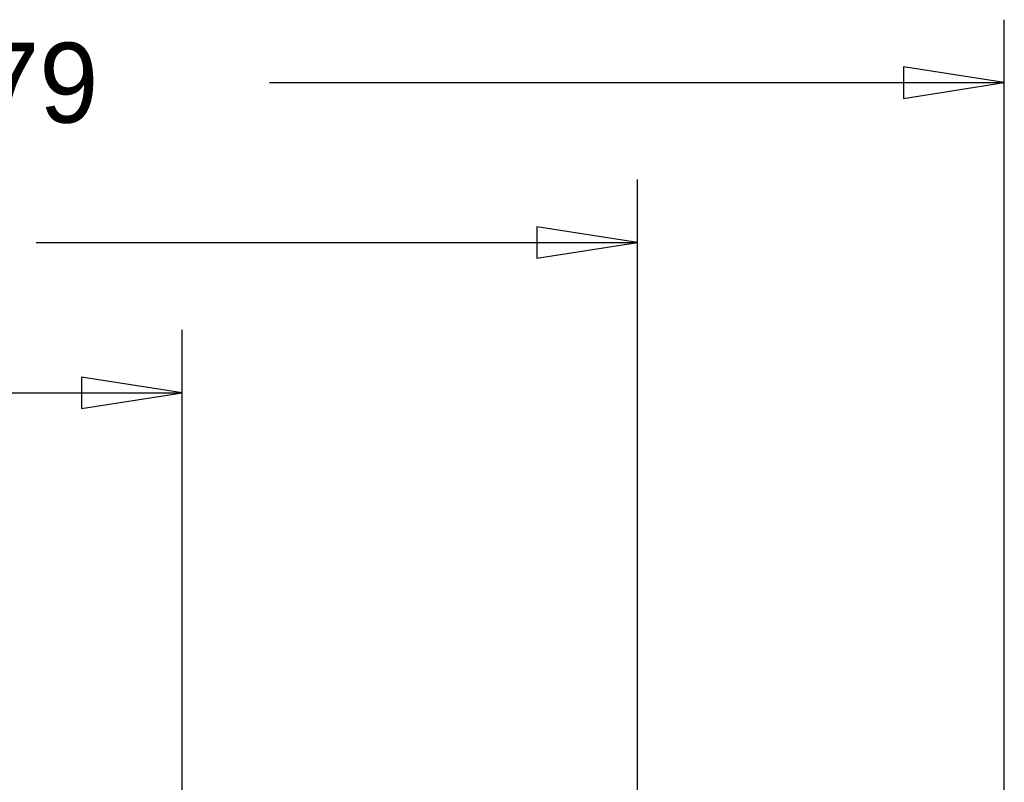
# Model space of a CAD drawing. Extents: x -28 to 211, y -50 to 129.
# Tile 8 of 18: x 47 to 86, y 99 to 129. Entities that reach past the tile are written whole.
import ezdxf

# ---------------------------------------------------------------- set-up
doc = ezdxf.new("R2010")
doc.units = 0
doc.layers.add('BG_DIMEMSION_TOP', color=161, linetype='CONTINUOUS')

msp = doc.modelspace()

# ---------------------------------------------------------------- linework, layer by layer
at = {"layer": 'BG_DIMEMSION_TOP'}
for points in [[(85.785985, 88.688189), (85.785985, 129.118893)], [(81.785993, 125.994058), (85.785985, 126.619), (81.785993, 127.243942), (81.785993, 125.994058)], [(56.59755, 126.619), (85.785985, 126.619)], [(71.211491, 89.499999), (71.211491, 122.768893)], [(67.211499, 119.644058), (71.211491, 120.269), (67.211499, 120.893942), (67.211499, 119.644058)], [(47.32655, 120.269), (71.211491, 120.269)], [(53.121509, 89.499999), (53.121509, 116.799893)], [(49.121517, 113.675058), (53.121509, 114.3), (49.121517, 114.924942), (49.121517, 113.675058)], [(38.30955, 114.3), (53.121509, 114.3)]]:
    msp.add_lwpolyline(points, dxfattribs=at)

# ---------------------------------------------------------------- texts
at = {"layer": 'BG_DIMEMSION_TOP', "width": 0.992}
msp.add_text('85.79', height=3.175, dxfattribs=at).set_placement((39.2557, 125.0315))

doc.saveas('drawing.dxf')
